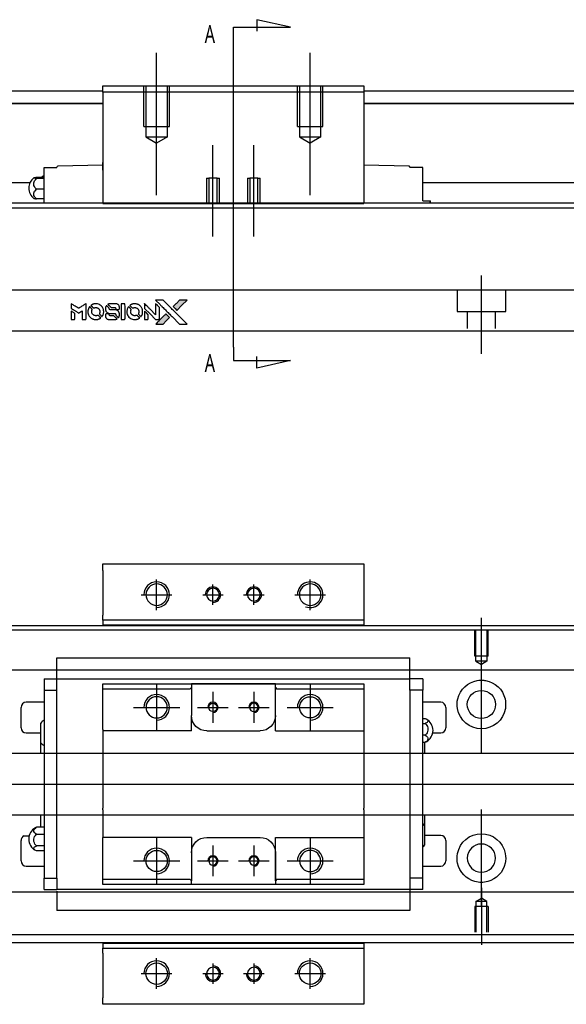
# Model space of a CAD drawing. Header units: millimetres. Extents: x -257 to 3135, y -1556 to 860.
# Tile 31 of 40: x 1296 to 1403, y -886 to -693. Entities that reach past the tile are written whole.
import ezdxf
from ezdxf.lldxf.tags import DXFTag

# ---------------------------------------------------------------- set-up
doc = ezdxf.new("R2010")
doc.units = ezdxf.units.MM
doc.layers.get('0').update_dxf_attribs({"linetype": 'CONTINUOUS'})
doc.styles.add('CHN', font='Microsoft JhengHei.ttf')
tags = doc.linetypes.add('DASHED', pattern=[25.72, 12.86, -12.86]).pattern_tags.tags
tags[6:7] = [DXFTag(74, 4), DXFTag(75, 0), DXFTag(340, '0'), DXFTag(46, 0.0), DXFTag(50, 0.0), DXFTag(44, 0.0), DXFTag(45, 0.0)]
tags[4:5] = [DXFTag(74, 4), DXFTag(75, 0), DXFTag(340, '0'), DXFTag(46, 0.0), DXFTag(50, 0.0), DXFTag(44, 0.0), DXFTag(45, 0.0)]

# ---------------------------------------------------------------- blocks, each defined once
blk = doc.blocks.new('MosionX logo(完整正式版)')
h = blk.add_hatch(color=22)
h.dxf.hatch_style = 1
h.paths.add_polyline_path([(-1416, 1831), (-1517, 1831), (-1619, 1831), (-1707, 1742, 0.000288), (-1740, 1709, 0.000479), (-1769, 1680, 0.000013), (-1794, 1654, 0.197177), (-1794, 1654, 0.197497), (-1794, 1653, 0.00004), (-1779, 1638, 0.000834), (-1763, 1622, 0.000506), (-1744, 1603), (-1694, 1552), (-1555, 1692)])
h.paths.add_polyline_path([(-1892, 1355), (-1942, 1405, 0.000476), (-1962, 1424, 0.000789), (-1978, 1441, 0.000035), (-1993, 1455, 0.19758), (-1993, 1456, 0.198396), (-1994, 1455, 0.000019), (-2014, 1435, 0.000582), (-2036, 1413, 0.000351), (-2062, 1387, 0.000108), (-2174, 1275, 0.000692), (-2230, 1218, 0.000077), (-2269, 1179, 0.197527), (-2269, 1178, 0.410182), (-2269, 1177, 0.000493), (-2248, 1177, 0.002424), (-2219, 1177, 0.000529), (-2169, 1177), (-2070, 1177), (-1981, 1266)])
at = {"color": 22}
for points in [[(-4562, 1668), (-4562, 1603), (-4545, 1592, -0.000297), (-4534, 1586, -0.000037), (-4510, 1571, -0.000043), (-4482, 1554, -0.000036), (-4452, 1535, 0.000044), (-4422, 1517, 0.000063), (-4396, 1501, 0.000035), (-4374, 1488, 0.0009), (-4368, 1484), (-4360, 1479), (-4348, 1486, 0.001175), (-4342, 1490, 0.000208), (-4329, 1498, 0.000225), (-4315, 1506, 0.000203), (-4300, 1516, -0.000711), (-4286, 1525, -0.001119), (-4274, 1532, -0.000263), (-4263, 1539, -0.04589), (-4262, 1539, -0.519312), (-4261, 1539, -0.001914), (-4261, 1521, -0.003124), (-4260, 1493, -0.000285), (-4260, 1421), (-4260, 1303), (-4219, 1303, 0.001727), (-4189, 1303, 0.025279), (-4179, 1303, 0.073886), (-4173, 1305, 0.07426), (-4167, 1308, 0.03264), (-4166, 1310, 0.01784), (-4164, 1311, 0.017712), (-4163, 1313, 0.026854), (-4162, 1315), (-4160, 1319), (-4160, 1526), (-4159, 1733), (-4162, 1731, -0.004595), (-4163, 1730, -0.00016), (-4169, 1726, -0.000298), (-4177, 1722, -0.000208), (-4185, 1717, 0.000986), (-4210, 1701, 0.00025), (-4250, 1676, 0.000268), (-4292, 1650, 0.000436), (-4329, 1627, -0.002932), (-4341, 1619, -0.004718), (-4351, 1613, -0.001113), (-4360, 1608, -0.227179), (-4361, 1608, -0.045982), (-4362, 1608, -0.000145), (-4374, 1616, -0.000825), (-4387, 1624, -0.000517), (-4403, 1634, 0.000056), (-4458, 1668, 0.000289), (-4488, 1687, 0.000481), (-4511, 1701, 0.000418), (-4535, 1715), (-4562, 1732)], [(-4068, 1643, 0.064158), (-4094, 1594, 0.06356), (-4108, 1539, 0.064004), (-4107, 1483, 0.066747), (-4091, 1429, 0.04321), (-4073, 1396, 0.044737), (-4050, 1367, 0.044901), (-4021, 1342, 0.044184), (-3989, 1323, 0.026293), (-3965, 1313, 0.033344), (-3941, 1306, 0.033227), (-3917, 1303, 0.025815), (-3890, 1302, 0.023119), (-3864, 1304, 0.031044), (-3841, 1308, 0.031337), (-3819, 1315, 0.024258), (-3796, 1325, 0.015622), (-3788, 1329, 0.008495), (-3778, 1335, 0.008415), (-3769, 1341, 0.020814), (-3763, 1346), (-3760, 1348), (-3791, 1379, 0.002843), (-3814, 1403, 0.033917), (-3823, 1411, 0.087906), (-3831, 1414, 0.073302), (-3839, 1416, 0.022047), (-3843, 1415, 0.026465), (-3847, 1415, 0.022233), (-3851, 1414, 0.009985), (-3857, 1412, -0.039011), (-3876, 1407, -0.044398), (-3896, 1406, -0.045096), (-3915, 1408, -0.04265), (-3934, 1413, -0.071154), (-3961, 1428, -0.068827), (-3983, 1450, -0.068713), (-3998, 1476, -0.070507), (-4005, 1506, -0.028605), (-4006, 1519, -0.031418), (-4005, 1531, -0.031044), (-4002, 1544, -0.02668), (-3998, 1556, 0.038913), (-3996, 1564, 0.043732), (-3995, 1571, 0.047754), (-3995, 1578, 0.075756), (-3997, 1583, 0.07294), (-3999, 1586, 0.003456), (-4006, 1594, 0.005023), (-4017, 1605, 0.002422), (-4030, 1619, 0.000819), (-4042, 1631, 0.001349), (-4053, 1641, 0.0001), (-4062, 1650, 0.205335), (-4062, 1651, 0.219821), (-4063, 1650, 0.002494), (-4064, 1648, 0.007089), (-4066, 1646, 0.004494)], [(-3917, 1731, 0.024131), (-3935, 1728, 0.022344), (-3954, 1723, 0.021883), (-3972, 1717, 0.020884), (-3990, 1709, 0.010669), (-4000, 1703, 0.010389), (-4011, 1697, 0.010913), (-4020, 1692, 0.022227), (-4026, 1687), (-4029, 1685), (-3996, 1653, 0.002452), (-3984, 1640, 0.003628), (-3972, 1630, 0.001662), (-3963, 1621, 0.070159), (-3960, 1619, 0.047671), (-3958, 1618, 0.018624), (-3956, 1618, 0.017921), (-3953, 1617, 0.018804), (-3950, 1617, 0.018255), (-3946, 1617, 0.041312), (-3943, 1617, 0.037164), (-3939, 1618, 0.012342), (-3935, 1620, -0.015101), (-3924, 1624, -0.035998), (-3916, 1626, -0.033244), (-3907, 1627, -0.011249), (-3894, 1627, -0.004059), (-3883, 1627, -0.019693), (-3877, 1627, -0.027943), (-3872, 1626, -0.014411), (-3866, 1624, -0.033089), (-3851, 1619, -0.033887), (-3838, 1613, -0.034021), (-3825, 1604, -0.033942), (-3814, 1594, -0.02816), (-3804, 1582, -0.035032), (-3796, 1570, -0.035269), (-3790, 1557, -0.029196), (-3785, 1543, -0.037862), (-3782, 1526, -0.043657), (-3782, 1510, -0.043064), (-3784, 1494, -0.035184), (-3790, 1477, 0.033699), (-3792, 1470, 0.052815), (-3793, 1463, 0.059167), (-3793, 1456, 0.058972), (-3791, 1450, 0.059208), (-3788, 1445, 0.021125), (-3783, 1439, 0.008691), (-3773, 1429, 0.000851), (-3749, 1405, 0.001873), (-3736, 1393, 0.013884), (-3730, 1387, 0.022355), (-3726, 1385, 0.341453), (-3725, 1385, 0.073011), (-3722, 1388, 0.004587), (-3714, 1399, 0.00748), (-3707, 1411, 0.016837), (-3702, 1420, 0.028606), (-3692, 1443, 0.031352), (-3685, 1465, 0.031004), (-3681, 1489, 0.0268), (-3680, 1514, 0.026698), (-3681, 1541, 0.03002), (-3686, 1566, 0.030357), (-3693, 1590, 0.028554), (-3703, 1614, 0.062944), (-3732, 1658, 0.062206), (-3772, 1694, 0.062448), (-3819, 1719, 0.064355), (-3870, 1731, 0.017377), (-3880, 1731, 0.008369), (-3893, 1731, 0.008367), (-3907, 1731, 0.01757)], [(-3610, 1675, 0.023289), (-3616, 1665, 0.026845), (-3621, 1655, 0.026047), (-3626, 1644, 0.019751), (-3629, 1631, 0.013249), (-3631, 1624, 0.025169), (-3631, 1618, 0.016532), (-3632, 1611, 0.002937), (-3632, 1598, 0.003317), (-3632, 1586, 0.011808), (-3631, 1578, 0.01777), (-3631, 1572, 0.021476), (-3630, 1567, 0.04325), (-3623, 1544, 0.045753), (-3612, 1523, 0.04649), (-3598, 1505, 0.047672), (-3581, 1490, 0.025315), (-3573, 1485, 0.015208), (-3564, 1480, 0.01512), (-3554, 1476, 0.022488), (-3546, 1473, 0.027857), (-3532, 1469, 0.034138), (-3519, 1467, 0.014286), (-3499, 1467, 0.00124), (-3449, 1467, -0.00103), (-3418, 1467, -0.002552), (-3396, 1466, -0.001594), (-3379, 1466, -0.047676), (-3374, 1466, -0.085307), (-3367, 1463, -0.097789), (-3361, 1457, -0.085947), (-3357, 1450, -0.051339), (-3356, 1440, 0.014634), (-3355, 1436, 0.015028), (-3355, 1433, 0.014927), (-3354, 1430, 0.059415), (-3353, 1429, 0.070595), (-3351, 1425, 0.00028), (-3315, 1389, 0.000111), (-3279, 1352, 0.200239), (-3277, 1352, 0.268906), (-3276, 1352, 0.001866), (-3271, 1361, 0.007532), (-3267, 1370, 0.017818), (-3263, 1376, 0.013256), (-3261, 1383, 0.011636), (-3258, 1391, 0.011528), (-3256, 1399, 0.012303), (-3254, 1407, 0.0423), (-3252, 1419, 0.013657), (-3252, 1437, 0.013857), (-3252, 1455, 0.037428), (-3254, 1468, 0.014927), (-3256, 1477, 0.0122), (-3259, 1486, 0.012518), (-3262, 1494, 0.023062), (-3265, 1501, 0.065961), (-3281, 1525, 0.06055), (-3304, 1545, 0.059676), (-3331, 1559, 0.060497), (-3360, 1567, 0.025683), (-3367, 1567, 0.001528), (-3386, 1567, 0.002124), (-3410, 1568, 0.001173), (-3439, 1568, -0.000809), (-3490, 1568, -0.017164), (-3506, 1568, -0.063931), (-3514, 1570, -0.108429), (-3520, 1573, -0.052941), (-3523, 1577, -0.063675), (-3525, 1582, -0.050562), (-3526, 1587, -0.020337), (-3527, 1595, 0.009897), (-3528, 1599, 0.016482), (-3528, 1603, 0.019019), (-3529, 1606, 0.06043), (-3530, 1608, 0.076267), (-3533, 1613, 0.00054), (-3566, 1646, 0.000307), (-3601, 1680, 0.142594), (-3604, 1681, 0.232419), (-3604, 1681, 0.022995), (-3606, 1680, 0.024627), (-3608, 1678, 0.015407)], [(-3516, 1731, 0.018538), (-3522, 1730, 0.010695), (-3530, 1729, 0.01068), (-3538, 1727, 0.017678), (-3544, 1725, 0.013849), (-3551, 1722, 0.011814), (-3559, 1719, 0.004513), (-3566, 1716, 0.290035), (-3566, 1715, 0.196418), (-3566, 1714, 0.000124), (-3554, 1702, 0.001477), (-3540, 1688, 0.000898), (-3524, 1671), (-3481, 1629), (-3427, 1628, -0.001471), (-3387, 1628, -0.028714), (-3374, 1627, -0.097073), (-3367, 1625, -0.084199), (-3361, 1620, -0.042698), (-3359, 1616, -0.053912), (-3357, 1612, -0.051004), (-3356, 1608, -0.032967), (-3355, 1602, 0.00807), (-3355, 1600, 0.003023), (-3355, 1596, 0.002994), (-3355, 1592, 0.003629), (-3355, 1588), (-3354, 1579), (-3313, 1579, 0.001618), (-3293, 1579, 0.005206), (-3280, 1579, 0.00535), (-3271, 1579, 0.060675), (-3268, 1580, 0.048484), (-3266, 1581, 0.02389), (-3264, 1582, 0.022812), (-3261, 1584, 0.02462), (-3259, 1586, 0.061781), (-3255, 1591, 0.080179), (-3253, 1596, 0.048561), (-3252, 1604, 0.010021), (-3251, 1619, 0.016602), (-3252, 1638, 0.031409), (-3254, 1653, 0.036474), (-3258, 1666, 0.03439), (-3263, 1679, 0.065928), (-3277, 1699, 0.069066), (-3296, 1715, 0.065697), (-3319, 1725, 0.051559), (-3346, 1731, 0.020904), (-3360, 1731, 0.000451), (-3431, 1731, 0.000419), (-3502, 1732, 0.022759)], [(-3202, 1517), (-3202, 1303), (-3160, 1303), (-3118, 1303), (-3113, 1306, 0.071429), (-3109, 1309, 0.054799), (-3105, 1313, 0.053585), (-3102, 1318, 0.060698), (-3101, 1323, 0.033975), (-3100, 1332, 0.000112), (-3100, 1441, 0.000726), (-3100, 1548, 0.001084), (-3101, 1641), (-3102, 1732), (-3152, 1732), (-3202, 1732)], [(-3011, 1643, 0.018008), (-3017, 1634, 0.009842), (-3023, 1622, 0.009807), (-3030, 1610, 0.015716), (-3035, 1599, 0.048467), (-3047, 1561, 0.045841), (-3052, 1520, 0.046006), (-3049, 1479, 0.049638), (-3039, 1441, 0.064819), (-3012, 1391, 0.06695), (-2974, 1350, 0.066691), (-2926, 1320, 0.063505), (-2872, 1304, 0.03135), (-2858, 1302, 0.010439), (-2837, 1302, 0.010391), (-2817, 1302, 0.032408), (-2803, 1304, 0.015696), (-2787, 1307, 0.018095), (-2771, 1312, 0.018551), (-2757, 1317, 0.018352), (-2743, 1323, 0.015568), (-2733, 1328, 0.009832), (-2723, 1334, 0.009795), (-2713, 1341, 0.023727), (-2706, 1346), (-2703, 1348), (-2734, 1379, 0.001528), (-2751, 1397, 0.010022), (-2760, 1406, 0.019586), (-2766, 1411, 0.061865), (-2771, 1413, 0.055054), (-2777, 1415, 0.061607), (-2784, 1416, 0.048725), (-2792, 1415, 0.020221), (-2802, 1412, -0.017722), (-2813, 1409, -0.02685), (-2822, 1407, -0.02759), (-2832, 1406, -0.020233), (-2843, 1406, -0.04793), (-2864, 1409, -0.048386), (-2883, 1416, -0.047866), (-2901, 1426, -0.044964), (-2917, 1440, -0.04333), (-2931, 1457, -0.050921), (-2941, 1475, -0.051473), (-2946, 1495, -0.0459), (-2948, 1516, -0.019014), (-2948, 1526, -0.024114), (-2947, 1535, -0.025081), (-2945, 1544, -0.023892), (-2942, 1553, 0.008624), (-2939, 1560, 0.026486), (-2938, 1564, 0.035074), (-2937, 1568, 0.02756), (-2937, 1573, 0.087163), (-2939, 1580, 0.073291), (-2942, 1587, 0.028074), (-2951, 1596, 0.002594), (-2973, 1619), (-3005, 1651)], [(-2860, 1730, 0.023681), (-2878, 1728, 0.022402), (-2896, 1723, 0.021929), (-2914, 1717, 0.020503), (-2931, 1709, 0.013745), (-2941, 1704, 0.009767), (-2952, 1698, 0.009658), (-2962, 1691, 0.027804), (-2968, 1687), (-2971, 1685), (-2939, 1653, 0.002053), (-2924, 1638, 0.006738), (-2914, 1628, 0.007826), (-2907, 1622, 0.063909), (-2903, 1619, 0.061532), (-2897, 1617, 0.068674), (-2891, 1617, 0.052072), (-2885, 1618, 0.019648), (-2875, 1621, -0.018366), (-2864, 1624, -0.0288), (-2854, 1626, -0.029061), (-2844, 1627, -0.019155), (-2832, 1627, -0.053809), (-2807, 1624, -0.058833), (-2784, 1615, -0.058566), (-2764, 1601, -0.052525), (-2746, 1582, -0.044733), (-2737, 1566, -0.040573), (-2729, 1547, -0.041123), (-2725, 1529, -0.04951), (-2725, 1511, -0.017369), (-2725, 1502, -0.024255), (-2727, 1495, -0.023787), (-2729, 1487, -0.015798), (-2732, 1479, 0.010631), (-2734, 1474, 0.033653), (-2735, 1470, 0.037806), (-2736, 1467, 0.016307), (-2736, 1462, 0.068179), (-2734, 1453, 0.095747), (-2731, 1446, 0.033418), (-2722, 1436, 0.002133), (-2695, 1409, 0.001452), (-2680, 1395, 0.012393), (-2673, 1388, 0.020479), (-2668, 1385, 0.344362), (-2667, 1385, 0.074287), (-2663, 1388, 0.005454), (-2656, 1400, 0.008391), (-2649, 1412, 0.017097), (-2643, 1422, 0.027375), (-2635, 1442, 0.02835), (-2628, 1463, 0.027723), (-2624, 1485, 0.023913), (-2623, 1509, 0.027047), (-2623, 1537, 0.031685), (-2627, 1563, 0.032425), (-2634, 1588, 0.031013), (-2644, 1612, 0.037914), (-2661, 1641, 0.040153), (-2682, 1667, 0.039834), (-2707, 1688, 0.036173), (-2736, 1707, 0.040752), (-2765, 1719, 0.035885), (-2796, 1728, 0.035491), (-2828, 1731, 0.037615)], [(-2572, 1669), (-2572, 1604), (-2422, 1453), (-2271, 1303), (-2229, 1303, 0.0008), (-2202, 1303, 0.010795), (-2192, 1303, 0.030495), (-2186, 1304, 0.080372), (-2183, 1305, 0.03816), (-2179, 1308, 0.041799), (-2176, 1310, 0.042486), (-2174, 1314, 0.042078), (-2172, 1317, 0.099276), (-2170, 1322, 0.003302), (-2170, 1343, 0.002586), (-2170, 1380, 0.000204), (-2170, 1477), (-2170, 1633), (-2221, 1683), (-2271, 1733), (-2271, 1583), (-2272, 1433), (-2419, 1582, 0.000253), (-2476, 1639, 0.000412), (-2524, 1687, 0.000041), (-2567, 1730, 0.041338), (-2570, 1732), (-2572, 1734)], [(-2150, 1708, -0.000056), (-2089, 1647, -0.000021), (-2004, 1562, -0.000021), (-1911, 1469, -0.000025), (-1823, 1381), (-1619, 1177), (-1518, 1177), (-1417, 1177), (-1553, 1315, 0.000274), (-1619, 1381, 0.000123), (-1705, 1467, 0.000121), (-1797, 1559, 0.000165), (-1879, 1641), (-2068, 1831), (-2170, 1831), (-2272, 1831)], [(-1707, 1742, 0.000288), (-1740, 1709, 0.000479), (-1769, 1680, 0.000013), (-1794, 1654, 0.197177), (-1794, 1654, 0.197497), (-1794, 1653, 0.00004), (-1779, 1638, 0.000836), (-1763, 1622, 0.000505), (-1744, 1603), (-1694, 1552), (-1555, 1692), (-1416, 1831), (-1517, 1831), (-1619, 1831)], [(-4562, 1417), (-4562, 1303), (-4521, 1303, 0.000842), (-4494, 1303, 0.010591), (-4484, 1303, 0.028995), (-4479, 1303, 0.069543), (-4475, 1305, 0.051063), (-4471, 1307, 0.039932), (-4468, 1310, 0.039414), (-4465, 1314, 0.045845), (-4462, 1318, 0.094811), (-4461, 1322, 0.007124), (-4461, 1333, 0.004713), (-4461, 1352, 0.000534), (-4461, 1395), (-4461, 1469), (-4471, 1475, 0.000828), (-4502, 1494, 0.000879), (-4532, 1513, 0.000048), (-4561, 1530, 0.137596), (-4562, 1531, 0.413028), (-4562, 1530, 0.000016), (-4562, 1497, 0.000623), (-4562, 1460, 0.000374)], [(-3615, 1454, 0.065483), (-3620, 1451, 0.053271), (-3625, 1447, 0.052018), (-3628, 1443, 0.0556), (-3631, 1437, 0.036839), (-3632, 1434, 0.026922), (-3632, 1430, 0.016905), (-3633, 1424, 0.004317), (-3633, 1416, 0.016369), (-3632, 1397, 0.029936), (-3630, 1382, 0.03418), (-3627, 1369, 0.031327), (-3621, 1356, 0.046935), (-3612, 1340, 0.054053), (-3600, 1327, 0.053701), (-3585, 1317, 0.045364), (-3568, 1309, 0.032479), (-3552, 1305, 0.03386), (-3537, 1303, 0.013578), (-3512, 1303, 0.001155), (-3450, 1303, 0.000413), (-3396, 1303, 0.005008), (-3375, 1304, 0.013199), (-3364, 1304, 0.033956), (-3355, 1305, 0.013909), (-3347, 1308, 0.010864), (-3337, 1310, 0.010938), (-3329, 1313, 0.028702), (-3323, 1316), (-3318, 1318), (-3362, 1362), (-3405, 1406), (-3455, 1406, -0.001504), (-3477, 1406, -0.00328), (-3493, 1406, -0.001901), (-3506, 1406, -0.061333), (-3510, 1407, -0.063621), (-3514, 1409, -0.048633), (-3518, 1412, -0.046769), (-3522, 1415, -0.047961), (-3525, 1420, -0.02678), (-3526, 1424, -0.050957), (-3527, 1427, -0.029398), (-3528, 1431, -0.00401), (-3528, 1441), (-3529, 1456), (-3569, 1456, 0.001061), (-3593, 1456, 0.009147), (-3604, 1455, 0.020721), (-3611, 1455, 0.051619)], [(-2572, 1416), (-2572, 1303), (-2530, 1303), (-2488, 1303), (-2483, 1306, 0.03146), (-2480, 1308, 0.026444), (-2478, 1310, 0.026444), (-2476, 1312, 0.031457), (-2475, 1314), (-2472, 1319), (-2471, 1375), (-2471, 1431), (-2521, 1481, 0.000745), (-2540, 1499, 0.001228), (-2556, 1515, 0.000087), (-2571, 1529, 0.195134), (-2571, 1530, 0.412117), (-2572, 1529, 0.000048), (-2572, 1496, 0.00109), (-2572, 1460, 0.000653)], [(-2062, 1387, 0.000108), (-2174, 1275, 0.000692), (-2230, 1218, 0.000077), (-2269, 1179, 0.197527), (-2269, 1178, 0.410182), (-2269, 1177, 0.000493), (-2248, 1177, 0.002424), (-2219, 1177, 0.000529), (-2170, 1177), (-2070, 1177), (-1981, 1266), (-1892, 1355), (-1942, 1405, 0.000476), (-1962, 1424, 0.000789), (-1978, 1441, 0.000035), (-1993, 1455, 0.19758), (-1993, 1456, 0.198396), (-1994, 1455, 0.000019), (-2014, 1435, 0.000582), (-2036, 1413, 0.000351)]]:
    blk.add_lwpolyline(points, format="xyb", close=True, dxfattribs=at)

msp = doc.modelspace()

# ---------------------------------------------------------------- linework, layer by layer
for p, q in [((1348.7, -694.84), (1342.11, -693.41)), ((1342.11, -693.41), (1342.11, -695.64)), ((1337.55, -694.84), (1348.7, -694.84)), ((1337.55, -697.48), (1337.55, -694.84)), ((1337.55, -757.37), (1337.55, -697.48)), ((1337.55, -757.37), (1337.55, -760)), ((1342.11, -761.44), (1342.11, -759.21)), ((1337.55, -760), (1348.7, -760)), ((1348.7, -760), (1342.11, -761.44)), ((1322.55, -808.71), (1322.55, -802.71)), ((1333.55, -807.71), (1333.55, -803.71)), ((1341.55, -807.71), (1341.55, -803.71)), ((1352.55, -808.71), (1352.55, -802.71)), ((1319.55, -805.71), (1325.55, -805.71)), ((1331.55, -805.71), (1335.55, -805.71)), ((1339.55, -805.71), (1343.55, -805.71)), ((1349.55, -805.71), (1355.55, -805.71)), ((1386, -821.32), (1386, -810.2)), ((1386, -836.68), (1386, -817.63)), ((1172, -842.71), (1340.3, -842.71)), ((1340.3, -842.71), (1647.7, -842.71)), ((1386, -866.68), (1386, -847.63)), ((1296.63, -852.8), (1297.63, -852.8)), ((1386, -862.99), (1386, -874.11)), ((1322.55, -882.71), (1322.55, -876.71)), ((1352.55, -882.71), (1352.55, -876.71)), ((1333.55, -877.71), (1333.55, -881.71)), ((1341.55, -877.71), (1341.55, -881.71)), ((1319.55, -879.71), (1325.55, -879.71)), ((1331.55, -879.71), (1335.55, -879.71)), ((1339.55, -879.71), (1343.55, -879.71)), ((1349.55, -879.71), (1355.55, -879.71))]:
    msp.add_line(p, q)
at = {"ltscale": 0.2}
for p, q in [((1322.55, -727.71), (1322.55, -699.88)), ((1352.55, -727.71), (1352.55, -699.88)), ((1333.55, -735.76), (1333.55, -717.93)), ((1341.55, -735.76), (1341.55, -717.93))]:
    msp.add_line(p, q, dxfattribs=at)
at = {"linetype": 'Continuous'}
for p, q in [((1222, -707.3), (1312.05, -707.3)), ((1312.05, -706.3), (1363.05, -706.3)), ((1312.05, -707.59), (1312.05, -706.3)), ((1312.05, -707.59), (1312.05, -729.3)), ((1363.05, -707.59), (1312.05, -707.59)), ((1363.05, -706.3), (1363.05, -707.59)), ((1363.05, -707.3), (1547, -707.3)), ((1363.05, -707.59), (1363.05, -729.3)), ((1312.05, -709.8), (1222, -709.8)), ((1222, -709.8), (1312.05, -709.8)), ((1547, -709.8), (1363.05, -709.8)), ((1363.05, -709.8), (1547, -709.8)), ((1300.55, -722.3), (1303.05, -722.3)), ((1300.55, -724.5), (1300.55, -722.3)), ((1303.05, -722.3), (1303.05, -722.23)), ((1312.05, -721.8), (1303.25, -722.03)), ((1311.99, -722.8), (1312.05, -722.8)), ((1312.05, -722.3), (1312.05, -721.3)), ((1312.05, -722.8), (1312.05, -722.3)), ((1363.05, -721.3), (1363.05, -722.3)), ((1371.86, -722.03), (1363.05, -721.8)), ((1363.05, -722.3), (1363.05, -722.8)), ((1363.05, -722.8), (1363.12, -722.8)), ((1372.05, -722.23), (1372.05, -722.3)), ((1374.55, -722.3), (1372.05, -722.3)), ((1374.55, -724.5), (1374.55, -722.3)), ((1299.1, -724.19), (1300.55, -724.19)), ((1300.55, -724.43), (1299.1, -724.43)), ((1300.55, -727.8), (1300.55, -724.5)), ((1374.55, -727.8), (1374.55, -724.5)), ((1297.76, -725.3), (1247.5, -725.3)), ((1300.55, -726.53), (1299.1, -726.53)), ((1536, -725.3), (1374.55, -725.3)), ((1300.55, -728.4), (1299.1, -728.4)), ((1300.55, -729.25), (1300.55, -727.8)), ((1374.55, -728.8), (1374.55, -727.8)), ((1374.55, -728.8), (1375.94, -728.8)), ((1375.94, -728.8), (1376.05, -728.8)), ((1375.94, -728.8), (1375.94, -729.25)), ((1376.05, -729.25), (1376.05, -728.8)), ((1340.11, -729.25), (1236, -729.25)), ((1339.86, -730.25), (1236, -730.25)), ((1312.05, -729.34), (1312.05, -729.3)), ((1312.05, -729.3), (1363.05, -729.3)), ((1363.05, -729.34), (1312.05, -729.34)), ((1536, -730.25), (1339.86, -730.25)), ((1536, -729.25), (1340.11, -729.25)), ((1363.05, -729.3), (1363.05, -729.34)), ((1333.7, -754.25), (1236, -754.25)), ((1536, -754.25), (1333.7, -754.25)), ((1312.05, -801), (1312.05, -799.71)), ((1312.05, -799.71), (1363.05, -799.71)), ((1363.05, -799.71), (1363.05, -801)), ((1312.05, -801), (1312.05, -809.71)), ((1363.05, -801), (1363.05, -809.71)), ((1312.05, -810.71), (1312.05, -809.71)), ((1363.05, -810.71), (1312.05, -810.71)), ((1312.05, -810.71), (1312.05, -811.71)), ((1363.05, -809.71), (1363.05, -810.71)), ((1363.05, -810.71), (1363.05, -811.71)), ((1222, -811.71), (1348.25, -811.71)), ((1348.25, -811.71), (1647, -811.71)), ((1332.35, -873.71), (1222, -873.71)), ((1312.05, -873.71), (1312.05, -874.71)), ((1312.05, -875.71), (1312.05, -874.71)), ((1312.05, -874.71), (1363.05, -874.71)), ((1647, -873.71), (1332.35, -873.71)), ((1363.05, -873.71), (1363.05, -874.71)), ((1363.05, -874.71), (1363.05, -875.71)), ((1312.05, -875.71), (1312.05, -884.41)), ((1363.05, -875.71), (1363.05, -884.41)), ((1312.05, -885.71), (1312.05, -884.41)), ((1363.05, -884.41), (1363.05, -885.71)), ((1363.05, -885.71), (1312.05, -885.71))]:
    msp.add_line(p, q, dxfattribs=at)
at = {"linetype": 'DASHED', "ltscale": 0.3}
for p, q in [((1320.05, -714.3), (1320.05, -706.3)), ((1320.45, -706.3), (1320.45, -716.3)), ((1324.65, -716.3), (1324.65, -706.3)), ((1325.05, -714.3), (1325.05, -706.3)), ((1350.05, -714.3), (1350.05, -706.3)), ((1350.45, -706.3), (1350.45, -716.3)), ((1354.65, -716.3), (1354.65, -706.3)), ((1355.05, -714.3), (1355.05, -706.3)), ((1320.05, -714.3), (1325.05, -714.3)), ((1350.05, -714.3), (1355.05, -714.3)), ((1320.45, -716.3), (1324.65, -716.3)), ((1320.45, -716.3), (1322.55, -717.51)), ((1324.65, -716.3), (1322.55, -717.51)), ((1350.45, -716.3), (1354.65, -716.3)), ((1350.45, -716.3), (1352.55, -717.51)), ((1354.65, -716.3), (1352.55, -717.51)), ((1332.3, -724.34), (1332.3, -729.34)), ((1332.3, -724.34), (1332.75, -724.34)), ((1332.75, -724.34), (1332.75, -729.34)), ((1334.35, -724.34), (1332.75, -724.34)), ((1334.35, -729.34), (1334.35, -724.34)), ((1334.35, -724.34), (1334.8, -724.34)), ((1334.8, -729.34), (1334.8, -724.34)), ((1340.3, -724.34), (1340.3, -729.34)), ((1340.3, -724.34), (1340.75, -724.34)), ((1340.75, -724.34), (1340.75, -729.34)), ((1342.35, -724.34), (1340.75, -724.34)), ((1342.35, -729.34), (1342.35, -724.34)), ((1342.35, -724.34), (1342.8, -724.34)), ((1342.8, -729.34), (1342.8, -724.34)), ((1536, -746.25), (1236, -746.25)), ((1381.25, -746.25), (1381.25, -750.4)), ((1390.75, -750.4), (1390.75, -746.25)), ((1381.25, -750.4), (1390.75, -750.4)), ((1383.25, -750.4), (1383.25, -753.7)), ((1388.75, -753.7), (1388.75, -750.4)), ((1348, -812.66), (1236, -812.66)), ((1636, -812.66), (1348, -812.66)), ((1636, -820.48), (1236, -820.48)), ((1636, -836.71), (1239.3, -836.71)), ((1239.3, -848.71), (1636, -848.71)), ((1636, -863.83), (1236, -863.83)), ((1384.93, -865.61), (1386, -864.99)), ((1387.08, -865.61), (1386, -864.99)), ((1387.3, -866.61), (1384.7, -866.61)), ((1384.7, -866.61), (1384.7, -871.61)), ((1384.93, -865.61), (1384.93, -871.61)), ((1387.08, -865.61), (1384.93, -865.61)), ((1387.08, -871.61), (1387.08, -865.61)), ((1387.3, -866.61), (1387.3, -871.61)), ((1636, -872.16), (1236, -872.16))]:
    msp.add_line(p, q, dxfattribs=at)
at = {"linetype": 'DASHED'}
for p, q in [((1300.55, -722.3), (1300.55, -722.3)), ((1303.05, -722.3), (1303.05, -722.3)), ((1372.05, -722.3), (1372.05, -722.3)), ((1374.55, -722.3), (1374.55, -722.3)), ((1363.05, -811.66), (1312.05, -811.66)), ((1312.05, -873.75), (1363.05, -873.75))]:
    msp.add_line(p, q, dxfattribs=at)
at = {"ltscale": 0.5}
msp.add_line((1386, -758.7), (1386, -743.34), dxfattribs=at)
at = {"linetype": 'DASHED', "ltscale": 0.1}
for p, q in [((1384.7, -817.7), (1384.7, -812.7)), ((1384.93, -818.7), (1384.93, -812.7)), ((1387.08, -812.7), (1387.08, -818.7)), ((1387.3, -817.7), (1387.3, -812.7)), ((1387.3, -817.7), (1384.7, -817.7)), ((1387.08, -818.7), (1384.93, -818.7)), ((1384.93, -818.7), (1386, -819.32)), ((1387.08, -818.7), (1386, -819.32))]:
    msp.add_line(p, q, dxfattribs=at)
at = {"linetype": 'DASHED', "ltscale": 0.5}
for p, q in [((1303.05, -818.1), (1303.05, -818.05)), ((1303.05, -818.23), (1303.05, -818.1)), ((1372.05, -818.1), (1303.05, -818.1)), ((1303.05, -821.8), (1303.05, -818.23)), ((1372.05, -818.1), (1372.05, -818.05)), ((1372.05, -818.23), (1372.05, -818.1)), ((1372.05, -821.8), (1372.05, -818.23)), ((1300.55, -822.13), (1300.55, -824.33)), ((1300.55, -822.13), (1303.05, -822.13)), ((1303.05, -822.13), (1303.05, -821.8)), ((1303.05, -823.13), (1303.05, -822.13)), ((1303.05, -822.13), (1372.05, -822.13)), ((1303.05, -822.23), (1303.05, -822.23)), ((1372.05, -822.13), (1372.05, -821.8)), ((1374.55, -822.13), (1372.05, -822.13)), ((1372.05, -823.13), (1372.05, -822.13)), ((1372.05, -822.23), (1372.05, -822.23)), ((1374.55, -822.13), (1374.55, -824.33)), ((1300.55, -824.33), (1303.05, -824.33)), ((1300.55, -824.33), (1300.55, -861.08)), ((1303.05, -824.33), (1303.05, -823.13)), ((1303.05, -824.81), (1303.05, -824.33)), ((1303.05, -824.81), (1303.05, -824.37)), ((1303.05, -860.6), (1303.05, -824.81)), ((1312.05, -824.13), (1312.05, -823.13)), ((1312.05, -832.01), (1312.05, -824.13)), ((1329.05, -824.13), (1312.05, -824.13)), ((1322.55, -823.21), (1322.55, -832.21)), ((1329.05, -824.13), (1329.35, -823.83)), ((1329.35, -823.13), (1329.35, -823.83)), ((1345.75, -823.13), (1329.35, -823.13)), ((1329.35, -823.83), (1329.35, -829.31)), ((1329.44, -823.13), (1345.66, -823.13)), ((1333.55, -824.71), (1333.55, -830.71)), ((1341.55, -824.71), (1341.55, -830.71)), ((1345.75, -823.83), (1345.75, -823.13)), ((1345.75, -823.83), (1346.05, -824.13)), ((1345.75, -832.31), (1345.75, -823.83)), ((1345.75, -829.31), (1345.75, -823.83)), ((1363.05, -824.13), (1346.05, -824.13)), ((1352.55, -823.21), (1352.55, -832.21)), ((1363.05, -823.13), (1363.05, -824.13)), ((1363.05, -824.13), (1363.05, -832.01)), ((1372.05, -824.33), (1372.05, -823.13)), ((1374.55, -824.33), (1372.05, -824.33)), ((1372.05, -824.33), (1372.05, -824.81)), ((1372.05, -824.37), (1372.05, -824.81)), ((1372.05, -824.81), (1372.05, -860.6)), ((1374.55, -861.08), (1374.55, -824.33)), ((1300.55, -826.71), (1297.05, -826.71)), ((1378.05, -826.71), (1374.55, -826.71)), ((1296.05, -831.71), (1296.05, -827.71)), ((1318.05, -827.71), (1327.05, -827.71)), ((1330.55, -827.71), (1336.55, -827.71)), ((1338.55, -827.71), (1344.55, -827.71)), ((1348.05, -827.71), (1357.05, -827.71)), ((1379.05, -827.71), (1379.05, -831.71)), ((1329.35, -832.31), (1329.35, -829.31)), ((1374.55, -829.91), (1375.01, -829.91)), ((1299.9, -834.62), (1299.9, -830.77)), ((1312.05, -832.01), (1312.05, -837.71)), ((1332.35, -832.31), (1342.75, -832.31)), ((1345.75, -832.31), (1363.05, -832.31)), ((1363.05, -832.01), (1363.05, -837.71)), ((1374.55, -830.85), (1375.01, -830.85)), ((1297.05, -832.71), (1299.9, -832.71)), ((1375.01, -833.15), (1374.55, -833.15)), ((1374.55, -834.5), (1375.01, -834.5)), ((1374.9, -834.5), (1374.9, -836.71)), ((1376.5, -832.71), (1378.05, -832.71)), ((1299.9, -836.71), (1299.9, -834.62)), ((1312.05, -837.71), (1312.05, -838.01)), ((1312.05, -838.01), (1312.05, -847.41)), ((1363.05, -837.71), (1363.05, -838.01)), ((1363.05, -838.01), (1363.05, -847.41)), ((1312.05, -847.71), (1312.05, -847.41)), ((1312.05, -847.71), (1312.05, -853.1)), ((1363.05, -847.71), (1363.05, -847.41)), ((1363.05, -847.71), (1363.05, -853.1)), ((1299.9, -851.13), (1299.9, -848.71)), ((1374.9, -848.71), (1374.9, -850.79)), ((1300.55, -851.13), (1299.1, -851.13)), ((1374.9, -850.79), (1374.9, -854.64)), ((1296.05, -857.71), (1296.05, -853.71)), ((1299.1, -852.49), (1300.55, -852.49)), ((1312.05, -853.4), (1312.05, -853.1)), ((1329.35, -853.1), (1312.05, -853.1)), ((1312.05, -861.28), (1312.05, -853.4)), ((1322.55, -853.21), (1322.55, -862.21)), ((1329.35, -853.1), (1329.35, -856.1)), ((1332.35, -853.1), (1342.75, -853.1)), ((1345.75, -861.58), (1345.75, -853.1)), ((1352.55, -853.21), (1352.55, -862.21)), ((1363.05, -853.1), (1363.05, -861.28)), ((1378.05, -852.71), (1374.9, -852.71)), ((1379.05, -853.71), (1379.05, -857.71)), ((1300.55, -854.78), (1299.1, -854.78)), ((1333.55, -854.71), (1333.55, -860.71)), ((1341.55, -854.71), (1341.55, -860.71)), ((1300.55, -855.73), (1299.1, -855.73)), ((1329.35, -856.1), (1329.35, -861.58)), ((1345.75, -856.1), (1345.75, -861.58)), ((1297.05, -858.71), (1300.55, -858.71)), ((1318.05, -857.71), (1327.05, -857.71)), ((1330.55, -857.71), (1336.55, -857.71)), ((1338.55, -857.71), (1344.55, -857.71)), ((1348.05, -857.71), (1357.05, -857.71)), ((1374.55, -858.71), (1378.05, -858.71)), ((1300.55, -861.08), (1303.05, -861.08)), ((1300.55, -863.28), (1300.55, -861.08)), ((1303.05, -861.04), (1303.05, -860.6)), ((1303.05, -861.08), (1303.05, -860.6)), ((1303.05, -861.08), (1303.05, -862.28)), ((1312.05, -861.28), (1329.05, -861.28)), ((1312.05, -862.28), (1312.05, -861.28)), ((1329.35, -861.58), (1329.05, -861.28)), ((1346.05, -861.28), (1345.75, -861.58)), ((1346.05, -861.28), (1363.05, -861.28)), ((1363.05, -861.28), (1363.05, -862.28)), ((1372.05, -860.6), (1372.05, -861.08)), ((1372.05, -860.6), (1372.05, -861.04)), ((1372.05, -861.08), (1372.05, -862.28)), ((1374.55, -861.08), (1372.05, -861.08)), ((1374.55, -863.28), (1374.55, -861.08)), ((1300.55, -863.28), (1303.05, -863.28)), ((1303.05, -862.28), (1303.05, -863.28)), ((1372.05, -863.28), (1303.05, -863.28)), ((1329.35, -862.28), (1329.35, -861.58)), ((1345.75, -862.28), (1329.35, -862.28)), ((1345.66, -862.28), (1329.44, -862.28)), ((1345.75, -861.58), (1345.75, -862.28)), ((1372.05, -862.28), (1372.05, -863.28)), ((1372.05, -863.18), (1372.05, -863.18)), ((1372.05, -863.28), (1372.05, -863.61)), ((1374.55, -863.28), (1372.05, -863.28)), ((1303.05, -863.83), (1300.01, -863.83)), ((1303.05, -863.83), (1300.01, -863.83)), ((1303.05, -863.61), (1303.05, -867.18)), ((1372.05, -863.61), (1372.05, -867.18)), ((1303.05, -867.18), (1303.05, -867.31)), ((1372.05, -867.18), (1372.05, -867.31)), ((1303.05, -867.31), (1303.05, -867.36)), ((1303.05, -867.31), (1372.05, -867.31)), ((1372.05, -867.31), (1372.05, -867.36))]:
    msp.add_line(p, q, dxfattribs=at)
at = {"linetype": 'Continuous', "extrusion": (0, 0, -1)}
for centre, radius in [((-1322.55, -805.71), 2.1), ((-1352.55, -805.71), 2.1), ((-1386, -857.15), 2.75)]:
    msp.add_circle(centre, radius, dxfattribs=at)
at = {"linetype": 'DASHED', "ltscale": 0.15, "extrusion": (0, 0, -1)}
for centre in [(-1333.55, -805.71), (-1341.55, -805.71), (-1333.55, -879.71), (-1341.55, -879.71)]:
    msp.add_circle(centre, 1.25, dxfattribs=at)
at = {"linetype": 'Continuous'}
for centre, radius in [((1386, -827.15), 2.75), ((1322.55, -879.71), 2.1), ((1352.55, -879.71), 2.1)]:
    msp.add_circle(centre, radius, dxfattribs=at)
at = {"linetype": 'DASHED', "ltscale": 0.5, "extrusion": (0, 0, -1)}
for centre, radius in [((-1322.55, -827.71), 2.07), ((-1341.55, -827.71), 0.825), ((-1352.55, -857.71), 2.07), ((-1333.55, -857.71), 0.825), ((-1341.55, -857.71), 0.825)]:
    msp.add_circle(centre, radius, dxfattribs=at)
at = {"linetype": 'DASHED', "ltscale": 0.5}
for centre, radius in [((1352.55, -827.71), 2.07), ((1333.55, -827.71), 0.825), ((1322.55, -857.71), 2.07)]:
    msp.add_circle(centre, radius, dxfattribs=at)
at = {"linetype": 'Continuous'}
for centre, radius, start, end in [((1303.25, -722.23), 0.2, 91.5, 180), ((1371.85, -722.23), 0.2, 0, 88.5), ((1300.05, -726.3), 2.5, 126.4021, 180), ((1302.04, -726.25), 2.85, 121.5132, 133.5232), ((1300.05, -726.3), 2.5, 180, 233.5675)]:
    msp.add_arc(centre, radius, start, end, dxfattribs=at)
for centre, start in [((1322.55, -805.71), 270), ((1352.55, -805.71), 249.2801), ((1322.55, -879.71), 270), ((1352.55, -879.71), 270)]:
    msp.add_arc(centre, 2.5, start, 180)
at = {"linetype": 'DASHED', "ltscale": 0.15}
for centre, start, end in [((1333.55, -805.71), 270, 180), ((1341.55, -805.71), 270, 180), ((1333.55, -879.71), 180, 90), ((1341.55, -879.71), 180, 90)]:
    msp.add_arc(centre, 1.5, start, end, dxfattribs=at)
at = {"linetype": 'Continuous', "extrusion": (0, 0, -1)}
for centre, start, end in [((-1386, -827.15), 13.6191, 80.1049), ((-1386, -827.15), 99.8951, 166.3809), ((-1386, -827.15), 189.6765, 350.3235), ((-1386, -857.15), 10.8558, 169.1442), ((-1386, -857.15), 285.2319, 347.572), ((-1386, -857.15), 192.428, 254.7681)]:
    msp.add_arc(centre, 4.75, start, end, dxfattribs=at)
at = {"linetype": 'DASHED', "ltscale": 0.5}
for centre, radius, start, end in [((1297.05, -827.71), 1, 90, 180), ((1322.55, -827.71), 2.5, 270, 180), ((1333.55, -827.71), 1, 270, 180), ((1341.55, -827.71), 1, 270, 180), ((1352.55, -827.71), 2.5, 270, 180), ((1378.05, -827.71), 1, 0, 90), ((1302.04, -832.66), 2.85, 121.5132, 138.6569), ((1374.05, -832.21), 2.5, 0, 61.7734), ((1297.05, -831.71), 1, 180, 270), ((1374.05, -832.21), 2.5, 298.2701, 0), ((1378.05, -831.71), 1, 270, 0), ((1302.04, -832.74), 2.85, 221.3431, 238.4868), ((1300.05, -853.43), 2.5, 118.2701, 180), ((1372.76, -852.67), 2.85, 41.3431, 51.1006), ((1297.05, -853.71), 1, 114.7486, 180), ((1300.05, -853.43), 2.5, 180, 241.7734), ((1378.05, -853.71), 1, 0, 90), ((1322.55, -857.71), 2.5, 270, 180), ((1352.55, -857.71), 2.5, 270, 180), ((1372.76, -852.75), 2.85, 308.8994, 318.6569), ((1333.55, -857.71), 1, 270, 180), ((1341.55, -857.71), 1, 270, 180), ((1297.05, -857.71), 1, 180, 270), ((1378.05, -857.71), 1, 270, 0)]:
    msp.add_arc(centre, radius, start, end, dxfattribs=at)
at = {"linetype": 'DASHED', "ltscale": 0.5, "extrusion": (0, 0, -1)}
for centre, start, end in [((-1332.35, -829.31), 270, 359.96), ((-1342.75, -829.31), 180, 270), ((-1332.35, -856.1), 360, 90), ((-1342.75, -856.1), 90, 180)]:
    msp.add_arc(centre, 3, start, end, dxfattribs=at)
at = {"linetype": 'Continuous'}
for points, knots in [([(1299.1, -724.43), (1298.97, -724.41), (1298.85, -724.4), (1298.68, -724.37), (1298.62, -724.36), (1298.55, -724.32), (1298.54, -724.3), (1298.59, -724.27), (1298.64, -724.25), (1298.79, -724.22), (1298.9, -724.21), (1299.04, -724.19), (1299.07, -724.19), (1299.1, -724.19)], [0, 0, 0, 0, 0.192078, 0.192078, 0.384156, 0.384156, 0.576234, 0.576234, 0.768312, 0.768312, 0.960389, 0.960389, 1, 1, 1, 1]), ([(1299.1, -726.53), (1298.97, -726.44), (1298.85, -726.32), (1298.68, -726.05), (1298.62, -725.91), (1298.55, -725.61), (1298.54, -725.45), (1298.59, -725.15), (1298.64, -725), (1298.79, -724.72), (1298.9, -724.6), (1299.04, -724.47), (1299.07, -724.45), (1299.1, -724.43)], [0, 0, 0, 0, 0.192078, 0.192078, 0.384156, 0.384156, 0.576234, 0.576234, 0.768312, 0.768312, 0.960389, 0.960389, 1, 1, 1, 1]), ([(1299.1, -728.4), (1298.97, -728.32), (1298.85, -728.21), (1298.68, -727.98), (1298.62, -727.85), (1298.55, -727.58), (1298.54, -727.44), (1298.59, -727.17), (1298.64, -727.04), (1298.79, -726.8), (1298.9, -726.68), (1299.04, -726.57), (1299.07, -726.55), (1299.1, -726.53)], [0, 0, 0, 0, 0.192078, 0.192078, 0.384156, 0.384156, 0.576234, 0.576234, 0.768312, 0.768312, 0.960389, 0.960389, 1, 1, 1, 1]), ([(1298.57, -728.31), (1298.59, -728.32), (1298.64, -728.34), (1298.79, -728.37), (1298.9, -728.39), (1299.04, -728.4), (1299.07, -728.4), (1299.1, -728.4)], [0, 0, 0, 0, 0.448024, 0.448024, 0.905631, 0.905631, 1, 1, 1, 1]), ([(1385.18, -822.48), (1385.6, -822.4), (1386.03, -822.39), (1386.57, -822.44), (1386.69, -822.45), (1386.82, -822.48)], [0, 0, 0, 0, 0.772987, 0.772987, 1, 1, 1, 1]), ([(1387.25, -861.74), (1386.85, -861.85), (1386.42, -861.9), (1385.58, -861.9), (1385.16, -861.85), (1384.75, -861.74)], [0, 0, 0, 0, 0.500461, 0.500461, 1, 1, 1, 1])]:
    msp.add_open_spline(points, degree=3, knots=knots, dxfattribs=at)
at = {"linetype": 'DASHED', "ltscale": 0.5}
for points, degree in [([(1312.05, -823.13), (1329.35, -823.13)], 1), ([(1345.75, -823.13), (1363.05, -823.13)], 1), ([(1329.35, -832.31), (1312.05, -832.31)], 1), ([(1375.01, -834.5), (1375.1, -834.47), (1375.18, -834.44), (1375.25, -834.4)], 3), ([(1299.1, -851.13), (1299.01, -851.16), (1298.93, -851.2), (1298.86, -851.23)], 3), ([(1345.75, -853.1), (1363.05, -853.1)], 1), ([(1329.35, -862.28), (1312.05, -862.28)], 1), ([(1363.05, -862.28), (1345.75, -862.28)], 1)]:
    msp.add_open_spline(points, degree=degree, dxfattribs=at)
at = {"linetype": 'Continuous'}
for points in [[(1381.32, -827.95), (1381.21, -827.3), (1381.24, -826.63), (1381.38, -826.04)], [(1390.62, -826.04), (1390.76, -826.63), (1390.79, -827.3), (1390.68, -827.95)], [(1381.36, -858.18), (1381.23, -857.58), (1381.21, -856.91), (1381.34, -856.26)], [(1390.67, -856.26), (1390.79, -856.91), (1390.77, -857.58), (1390.64, -858.18)]]:
    msp.add_open_spline(points, degree=3, dxfattribs=at)
at = {"linetype": 'DASHED', "ltscale": 0.5}
msp.add_rational_spline([(1329.35, -829.31), (1329.35, -829.31), (1329.35, -829.31)], [0.500000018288, 0.499999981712, 0.500000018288], degree=2, dxfattribs=at)
for points in [[(1375.01, -829.91), (1375.14, -829.95), (1375.25, -830.01), (1375.43, -830.12), (1375.49, -830.19), (1375.56, -830.32), (1375.56, -830.39), (1375.52, -830.53), (1375.47, -830.6), (1375.31, -830.72), (1375.21, -830.77), (1375.06, -830.83), (1375.04, -830.84), (1375.01, -830.85)], [(1375.01, -830.85), (1375.14, -830.96), (1375.25, -831.09), (1375.43, -831.37), (1375.49, -831.53), (1375.56, -831.86), (1375.56, -832.03), (1375.52, -832.36), (1375.47, -832.53), (1375.31, -832.83), (1375.21, -832.96), (1375.06, -833.1), (1375.04, -833.13), (1375.01, -833.15)], [(1375.01, -833.15), (1375.14, -833.21), (1375.25, -833.29), (1375.43, -833.46), (1375.49, -833.55), (1375.56, -833.74), (1375.56, -833.84), (1375.52, -834.04), (1375.47, -834.14), (1375.31, -834.31), (1375.21, -834.39), (1375.06, -834.48), (1375.04, -834.49), (1375.01, -834.5)], [(1299.1, -852.49), (1298.97, -852.42), (1298.85, -852.35), (1298.68, -852.18), (1298.62, -852.08), (1298.55, -851.89), (1298.54, -851.79), (1298.59, -851.6), (1298.64, -851.5), (1298.79, -851.32), (1298.9, -851.24), (1299.04, -851.16), (1299.07, -851.15), (1299.1, -851.13)], [(1299.1, -854.78), (1298.97, -854.68), (1298.85, -854.55), (1298.68, -854.26), (1298.62, -854.1), (1298.55, -853.77), (1298.54, -853.6), (1298.59, -853.27), (1298.64, -853.11), (1298.79, -852.81), (1298.9, -852.67), (1299.04, -852.53), (1299.07, -852.51), (1299.1, -852.49)], [(1299.1, -855.73), (1298.97, -855.68), (1298.85, -855.63), (1298.68, -855.51), (1298.62, -855.45), (1298.55, -855.31), (1298.54, -855.24), (1298.59, -855.11), (1298.64, -855.04), (1298.79, -854.92), (1298.9, -854.86), (1299.04, -854.8), (1299.07, -854.79), (1299.1, -854.78)]]:
    msp.add_open_spline(points, degree=3, knots=[0, 0, 0, 0, 0.192078, 0.192078, 0.384156, 0.384156, 0.576234, 0.576234, 0.768312, 0.768312, 0.960389, 0.960389, 1, 1, 1, 1], dxfattribs=at)

# ---------------------------------------------------------------- block references
at = {"xscale": 0.0072, "yscale": 0.0072, "zscale": 0.0072}
msp.add_blockref('MosionX logo(完整正式版)', (1338.7, -761.35), dxfattribs=at)

# ---------------------------------------------------------------- texts
at = {"style": 'CHN', "width": 0.7}
for p in [(1331.93, -697.98), (1331.93, -762.22)]:
    msp.add_text('A', height=3.5, dxfattribs=at).set_placement(p)

doc.saveas('drawing.dxf')
